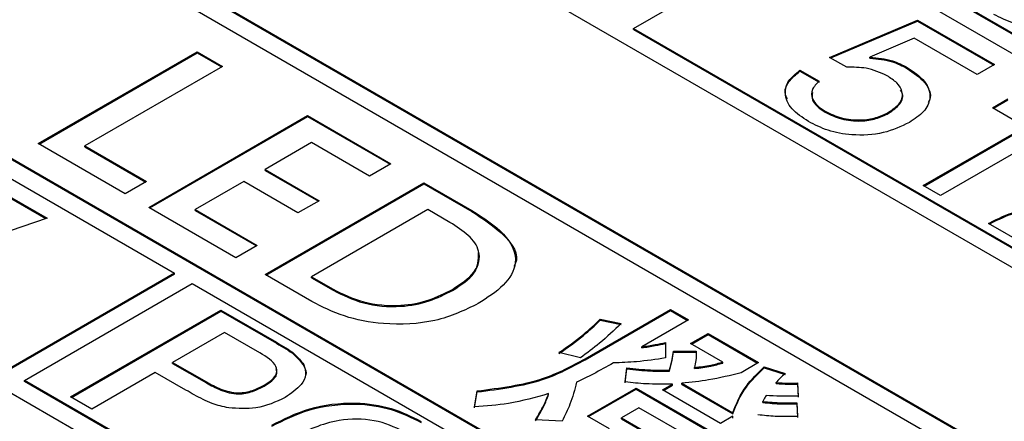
# Model space of a CAD drawing. Header units: millimetres. Extents: x 28 to 178, y 29 to 265.
# Tile 61 of 92: x 86.05 to 93.94, y 218.95 to 222.17. Entities that reach past the tile are written whole.
import ezdxf

# ---------------------------------------------------------------- set-up
doc = ezdxf.new("R2010")
doc.units = ezdxf.units.MM

msp = doc.modelspace()

# ---------------------------------------------------------------- linework, layer by layer
at = {"color": 7, "linetype": 'Continuous', "lineweight": 30}
for p, q in [((87.7185, 223.8099), (97.3352, 218.2584)), ((95.9917, 217.4828), (86.375, 223.0344)), ((95.9846, 217.4787), (86.375, 223.0262)), ((98.8201, 219.2789), (92.4561, 222.9527)), ((95.7088, 217.4828), (86.375, 222.8711)), ((90.9712, 222.0955), (92.3147, 222.8711)), ((92.3147, 222.8711), (98.6787, 219.1972)), ((98.8201, 219.2707), (92.4561, 222.9445)), ((92.5421, 221.8641), (93.247, 222.1623)), ((93.247, 222.1623), (93.8634, 221.8064)), ((93.247, 222.1541), (93.247, 222.1623)), ((90.9712, 222.0955), (97.3352, 218.4216)), ((90.9712, 222.0873), (90.9712, 222.0955)), ((90.9712, 222.0873), (97.3352, 218.4135)), ((92.5503, 221.8594), (93.247, 222.1541)), ((93.247, 222.1541), (93.8563, 221.8023)), ((93.2193, 222.0181), (92.8636, 221.8667)), ((93.7247, 221.7263), (93.2193, 222.0181)), ((93.941, 216.4623), (84.6072, 221.8506)), ((86.2034, 221.174), (87.4762, 221.9088)), ((86.2105, 221.17), (87.4762, 221.9006)), ((87.4762, 221.9088), (87.678, 221.7923)), ((87.4762, 221.9006), (87.4762, 221.9088)), ((87.4762, 221.9006), (87.6709, 221.7882)), ((92.6784, 221.7854), (92.5421, 221.8641)), ((92.8636, 221.8586), (92.8636, 221.8667)), ((84.4658, 221.7689), (87.2942, 220.1361)), ((93.941, 216.4541), (84.6072, 221.8424)), ((87.678, 221.7923), (86.5759, 221.1561)), ((93.1629, 221.7756), (93.1629, 221.7838)), ((93.8634, 221.8064), (93.7247, 221.7263)), ((92.3042, 221.7623), (92.4583, 221.6734)), ((92.3042, 221.7542), (92.3042, 221.7623)), ((92.3042, 221.7542), (92.4583, 221.6652)), ((93.8463, 221.4604), (93.9696, 221.5316)), ((94.1083, 221.3092), (93.8463, 221.4604)), ((93.8534, 221.4563), (93.9696, 221.5234)), ((87.0881, 220.6633), (88.3609, 221.3981)), ((87.0952, 220.6592), (88.3609, 221.3899)), ((88.3609, 221.3981), (89.0284, 221.0127)), ((88.3609, 221.3899), (88.3609, 221.3981)), ((88.3609, 221.3899), (89.0213, 221.0087)), ((92.507, 221.4247), (92.507, 221.4329)), ((93.0136, 221.4164), (93.0136, 221.4245)), ((94.5861, 221.4248), (93.4302, 220.7576)), ((93.2915, 220.8376), (94.1083, 221.3092)), ((93.2986, 220.8336), (94.1083, 221.301)), ((86.9004, 220.7717), (86.2034, 221.174)), ((86.5759, 221.1561), (87.0712, 220.8702)), ((86.5759, 221.148), (86.5759, 221.1561)), ((86.5759, 221.148), (87.0641, 220.8661)), ((88.392, 221.183), (88.0195, 220.9679)), ((88.8576, 220.9142), (88.392, 221.183)), ((89.0284, 221.0127), (88.8576, 220.9142)), ((88.0195, 220.9679), (88.4541, 220.717)), ((88.0195, 220.9598), (88.0195, 220.9679)), ((88.0195, 220.9598), (88.447, 220.713)), ((87.0712, 220.8702), (86.9004, 220.7717)), ((87.8487, 220.8694), (87.4607, 220.6454)), ((88.2833, 220.6185), (87.8487, 220.8694)), ((88.0195, 220.1257), (89.2922, 220.8604)), ((88.0265, 220.1216), (89.2922, 220.8523)), ((89.2922, 220.8604), (89.6769, 220.6384)), ((89.2922, 220.8523), (89.2922, 220.8604)), ((89.2922, 220.8523), (89.6769, 220.6302)), ((93.4302, 220.7576), (93.2915, 220.8376)), ((85.9023, 220.7913), (86.274, 220.5767)), ((85.9023, 220.7831), (86.2651, 220.5737)), ((87.7866, 220.2601), (87.0881, 220.6633)), ((88.4541, 220.717), (88.2833, 220.6185)), ((87.4607, 220.6454), (87.9574, 220.3586)), ((87.4607, 220.6372), (87.4607, 220.6454)), ((87.4607, 220.6372), (87.9503, 220.3545)), ((89.3233, 220.6454), (88.392, 220.1077)), ((89.5006, 220.543), (89.3233, 220.6454)), ((89.6769, 220.6302), (89.6769, 220.6384)), ((86.274, 220.5767), (85.7851, 220.4109)), ((93.8155, 220.5352), (93.8249, 220.5406)), ((94.6015, 220.0814), (93.8155, 220.5352)), ((93.8226, 220.5311), (93.8249, 220.5324)), ((93.8249, 220.5324), (93.8249, 220.5406)), ((87.9574, 220.3586), (87.7866, 220.2601)), ((87.2942, 220.1361), (85.9507, 219.3605)), ((87.2942, 220.1279), (85.9507, 219.3524)), ((87.2942, 220.1279), (87.2942, 220.1361)), ((88.3942, 219.9093), (88.0195, 220.1257)), ((86.0922, 219.2789), (87.4357, 220.0545)), ((87.4357, 220.0545), (93.7996, 216.3806)), ((88.392, 220.1077), (88.5644, 220.0082)), ((88.392, 220.0996), (88.392, 220.1077)), ((88.392, 220.0996), (88.5644, 220)), ((88.5644, 220), (88.5644, 220.0082)), ((89.5214, 219.9989), (89.5214, 220.0071)), ((86.4629, 219.1465), (87.665, 219.8404)), ((86.47, 219.1424), (87.665, 219.8323)), ((87.665, 219.8404), (88.1103, 219.5834)), ((87.665, 219.8323), (87.665, 219.8404)), ((87.665, 219.8323), (88.1103, 219.5752)), ((90.5837, 219.4518), (91.2667, 219.8461)), ((90.5837, 219.4436), (91.2667, 219.8379)), ((91.2667, 219.8461), (91.4107, 219.7629)), ((91.2667, 219.8379), (91.2667, 219.8461)), ((91.2667, 219.8379), (91.4037, 219.7588)), ((90.7047, 219.7675), (90.8711, 219.7339)), ((90.7047, 219.7593), (90.7047, 219.7675)), ((90.7047, 219.7593), (90.8711, 219.7257)), ((91.4107, 219.7629), (91.037, 219.5471)), ((87.6958, 219.6625), (87.2797, 219.4223)), ((87.9788, 219.4991), (87.6958, 219.6625)), ((91.4282, 219.5736), (91.5679, 219.6542)), ((91.4353, 219.5695), (91.5679, 219.6461)), ((91.5679, 219.6542), (91.9722, 219.4208)), ((91.5679, 219.6461), (91.5679, 219.6542)), ((91.5679, 219.6461), (91.9651, 219.4168)), ((88.1103, 219.5752), (88.1103, 219.5834)), ((91.2279, 219.5817), (91.2279, 219.4579)), ((91.686, 219.4248), (91.4282, 219.5736)), ((90.5454, 219.4591), (90.3742, 219.5011)), ((91.037, 219.539), (91.037, 219.5471)), ((91.2914, 219.5137), (91.474, 219.5113)), ((91.2914, 219.5055), (91.2914, 219.5137)), ((91.2914, 219.5055), (91.474, 219.5031)), ((87.2797, 219.4223), (87.5506, 219.2659)), ((87.2797, 219.4141), (87.2797, 219.4223)), ((87.2797, 219.4141), (87.5506, 219.2577)), ((88.3301, 219.3958), (88.3301, 219.4039)), ((90.5837, 219.4436), (90.5837, 219.4518)), ((91.686, 219.4166), (91.686, 219.4248)), ((91.9722, 219.4208), (91.8325, 219.3402)), ((87.141, 219.3422), (86.6325, 219.0486)), ((87.3862, 219.2007), (87.141, 219.3422)), ((90.9053, 219.2661), (90.9184, 219.3795)), ((90.9053, 219.258), (90.9184, 219.3714)), ((90.9184, 219.3714), (90.9184, 219.3795)), ((91.2592, 219.3536), (91.2592, 219.3618)), ((91.4605, 219.3735), (91.4605, 219.3816)), ((92.018, 219.3877), (92.1859, 219.3333)), ((92.018, 219.3795), (92.018, 219.3877)), ((92.018, 219.3795), (92.1859, 219.3252)), ((86.0922, 219.2707), (86.0922, 219.2789)), ((92.4561, 215.605), (86.0922, 219.2789)), ((92.4561, 215.5969), (86.0922, 219.2707)), ((87.5506, 219.2577), (87.5506, 219.2659)), ((91.2031, 219.2017), (91.2837, 219.2482)), ((91.2837, 219.2401), (91.2837, 219.2482)), ((91.3591, 219.2551), (91.7668, 219.0197)), ((91.3591, 219.2469), (91.3591, 219.2551)), ((91.3591, 219.2469), (91.7668, 219.0116)), ((92.1143, 219.2528), (92.1143, 219.261)), ((92.2858, 219.2577), (92.2906, 219.1519)), ((92.2858, 219.2496), (92.2858, 219.2577)), ((92.2858, 219.2496), (92.2906, 219.1437)), ((85.9507, 219.1972), (92.3147, 215.5234)), ((88.013, 219.2324), (88.013, 219.2406)), ((89.6987, 219.0666), (89.7184, 219.1942)), ((89.6987, 219.0585), (89.7184, 219.186)), ((89.7184, 219.186), (89.7184, 219.1942)), ((90.2912, 219.1642), (90.2912, 219.1723)), ((90.6031, 218.9926), (90.9912, 219.2166)), ((90.6102, 218.9885), (90.9912, 219.2084)), ((90.9912, 219.2166), (91.7001, 218.8073)), ((90.9912, 219.2084), (90.9912, 219.2166)), ((90.9912, 219.2084), (91.693, 218.8032)), ((91.6671, 218.9339), (91.2031, 219.2017)), ((91.2102, 219.1977), (91.2837, 219.2401)), ((86.6325, 219.0486), (86.4629, 219.1465)), ((92.0061, 219.1016), (92.0061, 219.1097)), ((92.2802, 219.0997), (92.2843, 218.9895)), ((92.2802, 219.0915), (92.2802, 219.0997)), ((92.2802, 219.0915), (92.2843, 218.9813)), ((91.0144, 219.0598), (90.8748, 218.9791)), ((91.4318, 218.8188), (91.0144, 219.0598)), ((91.7668, 219.0116), (91.7668, 219.0197)), ((90.3992, 218.9521), (90.1869, 218.964)), ((90.7792, 218.8909), (90.6031, 218.9926)), ((90.8748, 218.9791), (91.2921, 218.7382)), ((90.8748, 218.971), (90.8748, 218.9791)), ((90.8748, 218.971), (91.2921, 218.73)), ((91.7677, 218.992), (91.6671, 218.9339)), ((91.7669, 218.9749), (91.7677, 218.992)), ((91.7677, 218.9838), (91.7677, 218.992))]:
    msp.add_line(p, q, dxfattribs=at)
for points, knots in [([(94.6654, 222.2002), (94.5992, 222.1686), (94.4668, 222.1055), (94.2198, 222.0916), (94.0083, 222.1312), (93.9075, 222.1823), (93.857, 222.2078)], [0, 0, 0, 0, 0.279854, 0.558987, 0.77924, 1, 1, 1, 1]), ([(92.8636, 221.8667), (92.9268, 221.8598), (93.0399, 221.8473), (93.1253, 221.8032), (93.1629, 221.7838)], [0, 0, 0, 0, 0.55877, 1, 1, 1, 1]), ([(92.8636, 221.8586), (92.9268, 221.8516), (93.0399, 221.8392), (93.1253, 221.7951), (93.1629, 221.7756)], [0, 0, 0, 0, 0.55877, 1, 1, 1, 1]), ([(93.0018, 221.7166), (92.9484, 221.7412), (92.8529, 221.7852), (92.7318, 221.7853), (92.6784, 221.7854)], [0, 0, 0, 0, 0.559185, 1, 1, 1, 1]), ([(93.1629, 221.7838), (93.2156, 221.7482), (93.3208, 221.6771), (93.3601, 221.5442), (93.3053, 221.4261), (93.2221, 221.3707), (93.1805, 221.3429)], [0, 0, 0, 0, 0.280328, 0.559442, 0.779441, 1, 1, 1, 1]), ([(93.1629, 221.7756), (93.2141, 221.7402), (93.3161, 221.6697), (93.3639, 221.5625), (93.3358, 221.5102), (93.3313, 221.502)], [0, 0, 0, 0, 0.458111, 0.914239, 1, 1, 1, 1]), ([(92.2036, 221.5324), (92.1973, 221.5445), (92.1743, 221.5887), (92.2062, 221.6715), (92.2715, 221.7266), (92.3042, 221.7542)], [0, 0, 0, 0, 0.157843, 0.578602, 1, 1, 1, 1]), ([(92.3721, 221.3506), (92.3233, 221.3832), (92.2259, 221.4482), (92.1756, 221.5677), (92.2032, 221.6792), (92.2705, 221.7346), (92.3042, 221.7623)], [0, 0, 0, 0, 0.2803376, 0.5597843, 0.7797251, 1, 1, 1, 1]), ([(93.0136, 221.4245), (93.0484, 221.4484), (93.1179, 221.4961), (93.1339, 221.5863), (93.0858, 221.6621), (93.0298, 221.6984), (93.0018, 221.7166)], [0, 0, 0, 0, 0.280046, 0.558894, 0.77916, 1, 1, 1, 1]), ([(92.4583, 221.6734), (92.4363, 221.6517), (92.3924, 221.6085), (92.3957, 221.5363), (92.4393, 221.4768), (92.4844, 221.4475), (92.507, 221.4329)], [0, 0, 0, 0, 0.279685, 0.558941, 0.77928, 1, 1, 1, 1]), ([(92.4041, 221.5821), (92.4015, 221.5626), (92.3961, 221.5234), (92.4402, 221.4685), (92.4847, 221.4393), (92.507, 221.4247)], [0, 0, 0, 0, 0.331408, 0.665415, 1, 1, 1, 1]), ([(93.0136, 221.4164), (93.0475, 221.4401), (93.1151, 221.4873), (93.1381, 221.5609), (93.1145, 221.5952), (93.1104, 221.6012)], [0, 0, 0, 0, 0.454057, 0.906172, 1, 1, 1, 1]), ([(92.507, 221.4329), (92.5478, 221.4127), (92.6294, 221.3724), (92.7817, 221.3571), (92.9179, 221.3769), (92.9817, 221.4086), (93.0136, 221.4245)], [0, 0, 0, 0, 0.280283, 0.559529, 0.779474, 1, 1, 1, 1]), ([(92.507, 221.4247), (92.5478, 221.4045), (92.6294, 221.3642), (92.7817, 221.3489), (92.9179, 221.3687), (92.9817, 221.4005), (93.0136, 221.4164)], [0, 0, 0, 0, 0.280283, 0.559529, 0.779474, 1, 1, 1, 1]), ([(93.1805, 221.3429), (93.1142, 221.3114), (92.9819, 221.2483), (92.7348, 221.2344), (92.5234, 221.274), (92.4226, 221.325), (92.3721, 221.3506)], [0, 0, 0, 0, 0.279854, 0.558987, 0.779239, 1, 1, 1, 1]), ([(89.6769, 220.6384), (89.7701, 220.579), (89.9557, 220.461), (90.063, 220.2345), (89.9454, 220.0331), (89.8001, 219.9398), (89.7273, 219.893)], [0, 0, 0, 0, 0.280975, 0.55934, 0.779115, 1, 1, 1, 1]), ([(89.6769, 220.6302), (89.7663, 220.5714), (89.9442, 220.4543), (90.0646, 220.2786), (90.0166, 220.1964), (90.0124, 220.1892)], [0, 0, 0, 0, 0.479343, 0.954233, 1, 1, 1, 1]), ([(93.8249, 220.5406), (93.8922, 220.574), (94.0266, 220.6406), (94.3476, 220.6742), (94.5666, 220.64), (94.7007, 220.6191)], [0, 0, 0, 0, 0.2799965, 0.5591978, 1, 1, 1, 1]), ([(93.8249, 220.5324), (93.8922, 220.5658), (94.0266, 220.6325), (94.3476, 220.666), (94.5666, 220.6319), (94.7007, 220.6109)], [0, 0, 0, 0, 0.2799965, 0.5591978, 1, 1, 1, 1]), ([(89.5214, 220.0071), (89.5875, 220.0505), (89.7189, 220.1369), (89.7568, 220.3046), (89.6574, 220.4431), (89.5529, 220.5097), (89.5006, 220.543)], [0, 0, 0, 0, 0.280478, 0.558587, 0.778901, 1, 1, 1, 1]), ([(89.5214, 219.9989), (89.59, 220.0426), (89.7255, 220.1289), (89.7285, 220.2453), (89.7301, 220.3028)], [0, 0, 0, 0, 0.505942, 1, 1, 1, 1]), ([(88.5644, 220.0082), (88.6419, 219.9697), (88.7964, 219.8929), (89.0897, 219.8656), (89.3423, 219.9151), (89.4617, 219.9764), (89.5214, 220.0071)], [0, 0, 0, 0, 0.280322, 0.55906, 0.779156, 1, 1, 1, 1]), ([(88.5644, 220), (88.6419, 219.9615), (88.7964, 219.8847), (89.0897, 219.8574), (89.3423, 219.9069), (89.4617, 219.9682), (89.5214, 219.9989)], [0, 0, 0, 0, 0.280322, 0.55906, 0.779156, 1, 1, 1, 1]), ([(89.7273, 219.893), (89.6182, 219.8406), (89.4002, 219.736), (88.9915, 219.717), (88.644, 219.7831), (88.4775, 219.8672), (88.3942, 219.9093)], [0, 0, 0, 0, 0.27986, 0.558806, 0.779163, 1, 1, 1, 1]), ([(90.3742, 219.5011), (90.4417, 219.5484), (90.5622, 219.633), (90.6612, 219.7264), (90.7047, 219.7675)], [0, 0, 0, 0, 0.559974, 1, 1, 1, 1]), ([(90.3742, 219.4929), (90.4417, 219.5403), (90.5622, 219.6249), (90.6612, 219.7182), (90.7047, 219.7593)], [0, 0, 0, 0, 0.559974, 1, 1, 1, 1]), ([(90.8711, 219.7339), (90.8162, 219.6802), (90.7182, 219.5844), (90.5982, 219.4974), (90.5454, 219.4591)], [0, 0, 0, 0, 0.56001, 1, 1, 1, 1]), ([(88.1103, 219.5834), (88.1624, 219.5542), (88.2555, 219.5022), (88.3073, 219.4339), (88.3301, 219.4039)], [0, 0, 0, 0, 0.561026, 1, 1, 1, 1]), ([(88.1103, 219.5752), (88.1624, 219.546), (88.2555, 219.494), (88.3073, 219.4257), (88.3301, 219.3958)], [0, 0, 0, 0, 0.561026, 1, 1, 1, 1]), ([(91.037, 219.5471), (91.0732, 219.5526), (91.1377, 219.5624), (91.2003, 219.5758), (91.2279, 219.5817)], [0, 0, 0, 0, 0.559924, 1, 1, 1, 1]), ([(91.037, 219.539), (91.0732, 219.5445), (91.1377, 219.5542), (91.2003, 219.5676), (91.2279, 219.5736)], [0, 0, 0, 0, 0.559924, 1, 1, 1, 1]), ([(88.013, 219.2406), (88.035, 219.2544), (88.0789, 219.2819), (88.1212, 219.3341), (88.1093, 219.4187), (88.0326, 219.4659), (87.9788, 219.4991)], [0, 0, 0, 0, 0.187759, 0.374777, 0.560865, 1, 1, 1, 1]), ([(91.2592, 219.3618), (91.2673, 219.39), (91.2819, 219.4403), (91.2885, 219.4913), (91.2914, 219.5137)], [0, 0, 0, 0, 0.560025, 1, 1, 1, 1]), ([(91.2592, 219.3536), (91.2673, 219.3818), (91.2819, 219.4322), (91.2885, 219.4831), (91.2914, 219.5055)], [0, 0, 0, 0, 0.560025, 1, 1, 1, 1]), ([(91.474, 219.5113), (91.4738, 219.487), (91.4734, 219.4436), (91.4644, 219.4006), (91.4605, 219.3816)], [0, 0, 0, 0, 0.5599099, 1, 1, 1, 1]), ([(88.3301, 219.4039), (88.3384, 219.3772), (88.3551, 219.3236), (88.3075, 219.2278), (88.2291, 219.1746), (88.1813, 219.142)], [0, 0, 0, 0, 0.27998, 0.560216, 1, 1, 1, 1]), ([(89.7184, 219.1942), (89.9021, 219.2178), (90.2314, 219.2603), (90.4757, 219.3931), (90.5837, 219.4518)], [0, 0, 0, 0, 0.557926, 1, 1, 1, 1]), ([(89.7184, 219.186), (89.9021, 219.2097), (90.2314, 219.2521), (90.4757, 219.3849), (90.5837, 219.4436)], [0, 0, 0, 0, 0.557926, 1, 1, 1, 1]), ([(90.8095, 219.4178), (90.756, 219.388), (90.6605, 219.3348), (90.5597, 219.285), (90.5153, 219.2631)], [0, 0, 0, 0, 0.5600048, 1, 1, 1, 1]), ([(91.2279, 219.4579), (91.1509, 219.4465), (91.0134, 219.426), (90.8718, 219.4203), (90.8095, 219.4178)], [0, 0, 0, 0, 0.559969, 1, 1, 1, 1]), ([(91.4605, 219.3816), (91.5041, 219.387), (91.5821, 219.3967), (91.6542, 219.4162), (91.686, 219.4248)], [0, 0, 0, 0, 0.559787, 1, 1, 1, 1]), ([(91.4605, 219.3735), (91.5041, 219.3789), (91.5821, 219.3885), (91.6542, 219.408), (91.686, 219.4166)], [0, 0, 0, 0, 0.559787, 1, 1, 1, 1]), ([(88.013, 219.2324), (88.0347, 219.2462), (88.0781, 219.2736), (88.1207, 219.3223), (88.1121, 219.3554), (88.1083, 219.3698)], [0, 0, 0, 0, 0.362417, 0.723402, 1, 1, 1, 1]), ([(88.3301, 219.3958), (88.343, 219.3686), (88.3561, 219.3409), (88.3438, 219.3143), (88.3435, 219.3138)], [0, 0, 0, 0, 0.979444, 1, 1, 1, 1]), ([(90.9184, 219.3795), (90.9814, 219.372), (91.094, 219.3586), (91.2087, 219.3608), (91.2592, 219.3618)], [0, 0, 0, 0, 0.560001, 1, 1, 1, 1]), ([(90.9184, 219.3714), (90.9814, 219.3638), (91.094, 219.3504), (91.2087, 219.3526), (91.2592, 219.3536)], [0, 0, 0, 0, 0.560001, 1, 1, 1, 1]), ([(91.8325, 219.3402), (91.7471, 219.3186), (91.5947, 219.2799), (91.4311, 219.2627), (91.3591, 219.2551)], [0, 0, 0, 0, 0.559981, 1, 1, 1, 1]), ([(91.7668, 219.0197), (91.796, 219.0925), (91.8482, 219.2226), (91.9661, 219.3372), (92.018, 219.3877)], [0, 0, 0, 0, 0.559454, 1, 1, 1, 1]), ([(91.7668, 219.0116), (91.796, 219.0843), (91.8482, 219.2144), (91.9661, 219.329), (92.018, 219.3795)], [0, 0, 0, 0, 0.559454, 1, 1, 1, 1]), ([(92.1859, 219.3333), (92.1709, 219.3204), (92.1442, 219.2972), (92.1234, 219.272), (92.1143, 219.261)], [0, 0, 0, 0, 0.5598976, 1, 1, 1, 1]), ([(87.5506, 219.2659), (87.5871, 219.246), (87.6597, 219.2065), (87.7951, 219.1691), (87.9256, 219.1942), (87.9837, 219.2251), (88.013, 219.2406)], [0, 0, 0, 0, 0.281598, 0.560035, 0.778956, 1, 1, 1, 1]), ([(87.5506, 219.2577), (87.5871, 219.2378), (87.6597, 219.1983), (87.7951, 219.1609), (87.9256, 219.186), (87.9837, 219.2169), (88.013, 219.2324)], [0, 0, 0, 0, 0.281598, 0.560035, 0.778956, 1, 1, 1, 1]), ([(90.5153, 219.2631), (90.4999, 219.2042), (90.4723, 219.0991), (90.4215, 218.997), (90.3992, 218.9521)], [0, 0, 0, 0, 0.560033, 1, 1, 1, 1]), ([(91.2837, 219.2482), (91.2124, 219.2476), (91.0852, 219.2464), (90.9603, 219.2601), (90.9053, 219.2661)], [0, 0, 0, 0, 0.560111, 1, 1, 1, 1]), ([(92.1143, 219.261), (92.1463, 219.259), (92.2033, 219.2555), (92.2606, 219.257), (92.2858, 219.2577)], [0, 0, 0, 0, 0.560086, 1, 1, 1, 1]), ([(92.1143, 219.2528), (92.1463, 219.2508), (92.2033, 219.2473), (92.2606, 219.2489), (92.2858, 219.2496)], [0, 0, 0, 0, 0.560086, 1, 1, 1, 1]), ([(87.7286, 219.0583), (87.6831, 219.0683), (87.6081, 219.0847), (87.5223, 219.126), (87.453, 219.1625), (87.4085, 219.188), (87.3862, 219.2007)], [0, 0, 0, 0, 0.33903, 0.559284, 0.779622, 1, 1, 1, 1]), ([(90.2912, 219.1723), (90.186, 219.1423), (89.9979, 219.0885), (89.7902, 219.0733), (89.6987, 219.0666)], [0, 0, 0, 0, 0.5596795, 1, 1, 1, 1]), ([(90.1869, 218.964), (90.2101, 219.0023), (90.2514, 219.0706), (90.2791, 219.1413), (90.2912, 219.1723)], [0, 0, 0, 0, 0.5599548, 1, 1, 1, 1]), ([(90.1869, 218.9558), (90.2101, 218.9941), (90.2514, 219.0625), (90.2791, 219.1331), (90.2912, 219.1642)], [0, 0, 0, 0, 0.5599548, 1, 1, 1, 1]), ([(88.1813, 219.142), (88.1064, 219.1069), (87.9727, 219.0441), (87.8032, 219.054), (87.7286, 219.0583)], [0, 0, 0, 0, 0.559832, 1, 1, 1, 1]), ([(88.0734, 218.9196), (88.1691, 218.9682), (88.3598, 219.0651), (88.7186, 219.1139), (89.0429, 219.064), (89.1935, 218.9881), (89.269, 218.95)], [0, 0, 0, 0, 0.280657, 0.559561, 0.779403, 1, 1, 1, 1]), ([(88.0734, 218.9114), (88.1691, 218.96), (88.3598, 219.0569), (88.7186, 219.1058), (89.0429, 219.0558), (89.1935, 218.9799), (89.269, 218.9419)], [0, 0, 0, 0, 0.280657, 0.559561, 0.779403, 1, 1, 1, 1]), ([(92.0333, 219.1565), (92.0274, 219.1479), (92.0169, 219.1326), (92.0094, 219.1167), (92.0061, 219.1097)], [0, 0, 0, 0, 0.5600221, 1, 1, 1, 1]), ([(92.0061, 219.1097), (92.057, 219.1049), (92.1478, 219.0962), (92.2398, 219.0986), (92.2802, 219.0997)], [0, 0, 0, 0, 0.559832, 1, 1, 1, 1]), ([(92.0061, 219.1016), (92.057, 219.0967), (92.1478, 219.088), (92.2398, 219.0904), (92.2802, 219.0915)], [0, 0, 0, 0, 0.559832, 1, 1, 1, 1]), ([(92.2906, 219.1519), (92.2425, 219.1512), (92.1566, 219.15), (92.071, 219.1545), (92.0333, 219.1565)], [0, 0, 0, 0, 0.559967, 1, 1, 1, 1]), ([(89.1303, 218.87), (89.0559, 218.9046), (88.9072, 218.9738), (88.5455, 218.9697), (88.3577, 218.8779), (88.2429, 218.8217)], [0, 0, 0, 0, 0.28039, 0.559942, 1, 1, 1, 1]), ([(92.2843, 218.9895), (92.2248, 218.9885), (92.1185, 218.9868), (92.0139, 218.9977), (91.9678, 219.0025)], [0, 0, 0, 0, 0.559756, 1, 1, 1, 1])]:
    msp.add_open_spline(points, degree=3, knots=knots, dxfattribs=at)

doc.saveas('drawing.dxf')
